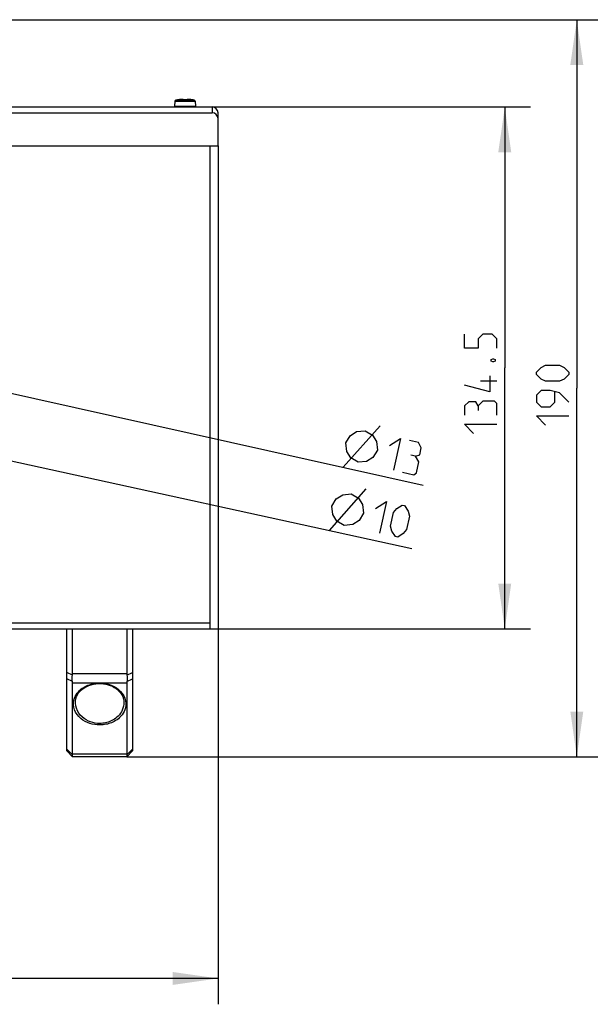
# Model space of a CAD drawing. Extents: x 0 to 420, y 0 to 297.
# Tile 9 of 48: x 150 to 194, y 47 to 123. Entities that reach past the tile are written whole.
import ezdxf

# ---------------------------------------------------------------- set-up
doc = ezdxf.new("R2010")
doc.units = 0
doc.header["$LTSCALE"] = 23.1
doc.layers.get('0').update_dxf_attribs({"linetype": 'CONTINUOUS'})
doc.layers.add('DIM_PILOTEES', color=7, linetype='CONTINUOUS')
doc.dimstyles.get("Standard").update_dxf_attribs({"dimtxt": 2.5, "dimasz": 2.5, "dimexe": 1.25, "dimexo": 0.625, "dimtad": 1, "dimcen": 2.5, "dimazin": 3, "dimtfac": 1, "dimtmove": 0, "dimatfit": 3})

# ---------------------------------------------------------------- blocks, each defined once
blk = doc.blocks.new('_FILLED')
at = {"color": 0, "linetype": 'BYBLOCK'}
blk.add_solid([(0, 0), (-1, 0.143), (-1, -0.143)], dxfattribs=at)
blk = doc.blocks.new('*D9')
at = {"layer": 'DIM_PILOTEES', "color": 2, "linetype": 'CONTINUOUS'}
for p, q in [((71.142, 113.679), (71.142, 47.29)), ((165.342, 113.679), (165.342, 47.29)), ((71.142, 49.29), (118.242, 49.29)), ((165.342, 49.29), (118.242, 49.29))]:
    blk.add_line(p, q, dxfattribs=at)
at = {"layer": 'DIM_PILOTEES', "color": 2, "linetype": 'CONTINUOUS', "xscale": 3.5, "yscale": 3.5, "zscale": 3.5, "rotation": 180}
blk.add_blockref('_FILLED', (71.142, 49.29), dxfattribs=at)
at = {"layer": 'DIM_PILOTEES', "color": 2, "linetype": 'CONTINUOUS', "xscale": 3.5, "yscale": 3.5, "zscale": 3.5}
blk.add_blockref('_FILLED', (165.342, 49.29), dxfattribs=at)
blk = doc.blocks.new('*D12')
at = {"layer": 'DIM_PILOTEES', "color": 2, "linetype": 'CONTINUOUS'}
blk.add_line((144.145, 95.705), (181.205, 87.44), dxfattribs=at)
at = {"layer": 'DIM_PILOTEES', "color": 2, "linetype": 'CONTINUOUS', "xscale": 3.5, "yscale": 3.5, "zscale": 3.5, "rotation": 167.4280046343}
blk.add_blockref('_FILLED', (144.145, 95.705), dxfattribs=at)
blk = doc.blocks.new('*D13')
at = {"layer": 'DIM_PILOTEES', "color": 2, "linetype": 'CONTINUOUS'}
blk.add_line((119.707, 95.809), (180.319, 82.54), dxfattribs=at)
at = {"layer": 'DIM_PILOTEES', "color": 2, "linetype": 'CONTINUOUS', "xscale": 3.5, "yscale": 3.5, "zscale": 3.5, "rotation": 167.6518609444}
blk.add_blockref('_FILLED', (119.707, 95.809), dxfattribs=at)
blk = doc.blocks.new('*D15')
at = {"layer": 'DIM_PILOTEES', "color": 2, "linetype": 'CONTINUOUS'}
for p, q in [((148.242, 123.429), (195.079, 123.429)), ((193.079, 123.429), (193.079, 94.929)), ((193.079, 66.429), (193.079, 94.929)), ((158.292, 66.429), (195.079, 66.429))]:
    blk.add_line(p, q, dxfattribs=at)
at = {"layer": 'DIM_PILOTEES', "color": 2, "linetype": 'CONTINUOUS', "xscale": 3.5, "yscale": 3.5, "zscale": 3.5}
for p, rotation in [((193.079, 123.429), 90), ((193.079, 66.429), 270)]:
    blk.add_blockref('_FILLED', p, dxfattribs=dict(at, rotation=rotation))
blk = doc.blocks.new('*D17')
at = {"layer": 'DIM_PILOTEES', "color": 2, "linetype": 'CONTINUOUS'}
for p, q in [((164.892, 116.679), (189.51, 116.679)), ((187.51, 116.679), (187.51, 96.504)), ((187.51, 76.329), (187.51, 96.504)), ((164.742, 76.329), (189.51, 76.329))]:
    blk.add_line(p, q, dxfattribs=at)
at = {"layer": 'DIM_PILOTEES', "color": 2, "linetype": 'CONTINUOUS', "xscale": 3.5, "yscale": 3.5, "zscale": 3.5}
for p, rotation in [((187.51, 116.679), 90), ((187.51, 76.329), 270)]:
    blk.add_blockref('_FILLED', p, dxfattribs=dict(at, rotation=rotation))

msp = doc.modelspace()

# ---------------------------------------------------------------- linework, layer by layer
at = {"color": 7, "linetype": 'CONTINUOUS'}
for p, q in [((162.432, 117.255), (162.414, 117.254)), ((162.45, 117.256), (162.421, 117.254)), ((162.474, 117.258), (162.448, 117.256)), ((162.498, 117.259), (162.474, 117.258)), ((162.52, 117.259), (162.498, 117.259)), ((162.541, 117.259), (162.52, 117.259)), ((162.56, 117.259), (162.541, 117.259)), ((162.577, 117.258), (162.56, 117.259)), ((162.592, 117.257), (162.577, 117.258)), ((163.008, 117.258), (162.992, 117.257)), ((163.025, 117.259), (163.008, 117.258)), ((163.064, 117.259), (163.044, 117.259)), ((163.086, 117.259), (163.064, 117.259)), ((163.11, 117.258), (163.086, 117.259)), ((163.136, 117.256), (163.11, 117.258)), ((163.164, 117.254), (163.136, 117.256)), ((71.592, 116.679), (164.892, 116.679)), ((162.006, 117.124), (161.973, 116.745)), ((161.973, 116.745), (163.611, 116.745)), ((162.006, 117.124), (163.578, 117.124)), ((162.077, 117.204), (162.166, 117.222)), ((162.077, 117.204), (163.507, 117.204)), ((162.166, 117.221), (162.166, 117.222)), ((162.172, 117.221), (162.171, 117.221)), ((162.176, 117.222), (162.172, 117.221)), ((162.177, 117.222), (162.183, 117.223)), ((162.18, 117.222), (162.177, 117.222)), ((162.181, 117.222), (162.189, 117.223)), ((162.186, 117.223), (162.195, 117.224)), ((162.195, 117.224), (162.205, 117.226)), ((162.204, 117.226), (162.216, 117.228)), ((162.216, 117.228), (162.228, 117.23)), ((162.228, 117.23), (162.228, 117.23)), ((162.295, 117.24), (162.257, 117.234)), ((162.304, 117.241), (162.287, 117.239)), ((162.332, 117.245), (162.295, 117.24)), ((162.361, 117.248), (162.328, 117.245)), ((162.361, 117.248), (162.329, 117.245)), ((162.372, 117.25), (162.354, 117.248)), ((162.394, 117.252), (162.361, 117.248)), ((162.421, 117.254), (162.392, 117.252)), ((162.675, 117.223), (162.674, 117.223)), ((162.697, 117.221), (162.691, 117.221)), ((162.701, 117.221), (162.696, 117.221)), ((162.706, 117.221), (162.701, 117.221)), ((162.704, 117.221), (162.73, 117.221)), ((162.72, 117.222), (162.706, 117.221)), ((162.71, 117.221), (162.71, 117.221)), ((162.792, 117.222), (162.767, 117.222)), ((162.878, 117.221), (162.849, 117.222)), ((162.875, 117.221), (162.875, 117.221)), ((162.883, 117.221), (162.878, 117.221)), ((162.888, 117.221), (162.883, 117.221)), ((162.893, 117.221), (162.888, 117.221)), ((162.897, 117.222), (162.892, 117.221)), ((162.902, 117.222), (162.897, 117.222)), ((163.177, 117.253), (163.159, 117.255)), ((163.193, 117.252), (163.163, 117.254)), ((163.197, 117.251), (163.179, 117.253)), ((163.223, 117.248), (163.192, 117.252)), ((163.234, 117.247), (163.217, 117.249)), ((163.257, 117.244), (163.223, 117.248)), ((163.289, 117.24), (163.256, 117.245)), ((163.29, 117.24), (163.256, 117.245)), ((163.295, 117.239), (163.282, 117.241)), ((163.325, 117.235), (163.289, 117.24)), ((163.332, 117.234), (163.318, 117.236)), ((163.356, 117.23), (163.325, 117.235)), ((163.356, 117.23), (163.356, 117.23)), ((163.356, 117.23), (163.369, 117.228)), ((163.359, 117.229), (163.356, 117.23)), ((163.368, 117.228), (163.381, 117.226)), ((163.39, 117.224), (163.378, 117.226)), ((163.399, 117.223), (163.389, 117.224)), ((163.403, 117.222), (163.397, 117.223)), ((163.407, 117.222), (163.401, 117.223)), ((163.411, 117.221), (163.406, 117.222)), ((163.413, 117.221), (163.412, 117.221)), ((163.419, 117.222), (163.418, 117.221)), ((163.507, 117.204), (163.419, 117.222)), ((163.578, 117.124), (163.611, 116.745)), ((164.892, 116.68), (164.892, 116.229)), ((71.592, 116.229), (164.892, 116.229)), ((165.342, 113.679), (165.342, 116.229)), ((71.142, 113.679), (165.342, 113.679)), ((164.742, 76.329), (164.742, 113.679)), ((71.742, 76.779), (164.742, 76.779)), ((71.742, 76.329), (164.742, 76.329)), ((153.642, 66.879), (153.642, 76.329)), ((154.092, 72.862), (154.092, 76.329)), ((158.292, 76.329), (158.292, 72.862)), ((158.742, 76.329), (158.742, 66.879)), ((154.084, 72.739), (153.642, 72.952)), ((154.084, 72.242), (153.642, 72.455)), ((154.092, 72.862), (158.292, 72.862)), ((158.301, 72.739), (158.742, 72.952)), ((158.301, 72.242), (158.742, 72.455)), ((154.092, 72.159), (158.292, 72.159)), ((154.092, 66.627), (154.092, 72.159)), ((158.292, 72.159), (158.292, 66.627)), ((154.317, 70.629), (154.317, 70.629)), ((158.067, 70.631), (158.067, 70.63)), ((154.088, 66.574), (153.642, 67.019)), ((158.297, 66.574), (158.742, 67.019)), ((154.092, 66.429), (153.642, 66.879)), ((154.088, 66.434), (154.08, 66.451)), ((158.292, 66.627), (154.092, 66.627)), ((158.292, 66.429), (154.092, 66.429)), ((158.292, 66.429), (158.742, 66.879))]:
    msp.add_line(p, q, dxfattribs=at)
for points in [[(162.649, 117.23), (162.649, 117.234), (162.647, 117.238), (162.643, 117.242), (162.639, 117.245), (162.633, 117.248), (162.626, 117.25), (162.619, 117.252), (162.61, 117.254), (162.601, 117.255), (162.591, 117.256), (162.58, 117.257), (162.569, 117.258), (162.556, 117.259), (162.543, 117.259), (162.529, 117.259), (162.515, 117.259), (162.499, 117.259), (162.483, 117.258), (162.467, 117.257)], [(162.674, 117.223), (162.669, 117.23), (162.663, 117.236), (162.655, 117.241), (162.648, 117.245), (162.639, 117.248), (162.629, 117.251), (162.618, 117.253), (162.606, 117.255), (162.592, 117.257)], [(162.992, 117.257), (162.978, 117.255), (162.966, 117.253), (162.955, 117.251), (162.945, 117.248), (162.937, 117.245), (162.929, 117.241), (162.922, 117.236), (162.915, 117.23)], [(163.092, 117.259), (163.077, 117.259), (163.064, 117.259), (163.051, 117.259), (163.038, 117.259), (163.027, 117.259), (163.017, 117.258), (163.007, 117.258), (162.999, 117.257), (162.992, 117.256), (162.985, 117.255), (162.979, 117.255), (162.974, 117.254), (162.969, 117.253), (162.965, 117.252), (162.961, 117.251), (162.958, 117.25), (162.954, 117.249), (162.951, 117.247), (162.948, 117.246), (162.945, 117.245), (162.943, 117.243), (162.94, 117.241), (162.938, 117.239), (162.937, 117.237), (162.936, 117.234), (162.935, 117.232), (162.936, 117.23)], [(163.064, 117.259), (163.044, 117.259), (163.025, 117.259)], [(163.141, 117.256), (163.124, 117.257), (163.108, 117.258)], [(162.166, 117.221), (162.166, 117.221), (162.167, 117.221), (162.169, 117.221), (162.171, 117.221), (162.174, 117.221), (162.177, 117.222)], [(162.166, 117.221), (162.171, 117.221), (162.172, 117.221)], [(162.295, 117.24), (162.26, 117.235), (162.228, 117.23)], [(162.649, 117.23), (162.653, 117.23), (162.658, 117.229), (162.662, 117.227), (162.666, 117.225), (162.668, 117.224)], [(162.649, 117.23), (162.649, 117.229), (162.649, 117.228), (162.65, 117.228), (162.65, 117.227), (162.652, 117.226), (162.653, 117.226), (162.655, 117.225), (162.658, 117.224), (162.661, 117.224), (162.665, 117.223), (162.669, 117.222)], [(162.677, 117.222), (162.674, 117.223), (162.671, 117.223), (162.669, 117.223), (162.667, 117.224), (162.666, 117.224), (162.665, 117.224)], [(162.669, 117.222), (162.674, 117.222), (162.68, 117.221), (162.686, 117.221), (162.692, 117.221), (162.698, 117.221), (162.704, 117.221)], [(162.692, 117.221), (162.687, 117.222), (162.683, 117.222), (162.679, 117.222), (162.675, 117.223), (162.675, 117.223)], [(162.688, 117.222), (162.684, 117.222), (162.68, 117.222), (162.677, 117.222)], [(162.767, 117.222), (162.751, 117.222), (162.736, 117.222), (162.72, 117.222)], [(162.792, 117.222), (162.771, 117.222), (162.751, 117.222), (162.73, 117.221)], [(162.849, 117.222), (162.834, 117.222), (162.818, 117.222), (162.803, 117.222), (162.792, 117.222)], [(162.88, 117.221), (162.854, 117.221), (162.833, 117.222), (162.813, 117.222), (162.792, 117.222)], [(162.88, 117.221), (162.887, 117.221), (162.893, 117.221), (162.899, 117.221), (162.905, 117.221), (162.91, 117.222), (162.915, 117.222)], [(162.91, 117.223), (162.908, 117.222), (162.904, 117.222), (162.901, 117.222)], [(162.912, 117.223), (162.909, 117.222), (162.905, 117.222), (162.902, 117.222)], [(162.915, 117.23), (162.91, 117.223), (162.91, 117.223)], [(162.919, 117.224), (162.919, 117.224), (162.918, 117.224), (162.917, 117.224), (162.915, 117.223), (162.912, 117.223)], [(162.915, 117.222), (162.92, 117.223), (162.923, 117.224), (162.927, 117.224), (162.929, 117.225), (162.931, 117.226), (162.933, 117.226), (162.934, 117.227), (162.935, 117.228), (162.935, 117.228), (162.936, 117.229), (162.936, 117.23)], [(162.936, 117.23), (162.931, 117.23), (162.927, 117.229), (162.922, 117.227), (162.918, 117.225), (162.916, 117.224)], [(163.408, 117.222), (163.414, 117.221), (163.416, 117.221), (163.417, 117.221), (163.418, 117.221), (163.418, 117.221)], [(163.418, 117.221), (163.414, 117.221), (163.413, 117.221)], [(154.084, 72.242), (154.073, 72.313), (154.067, 72.39), (154.065, 72.472), (154.067, 72.558), (154.073, 72.648), (154.084, 72.739)], [(154.084, 72.739), (154.087, 72.77), (154.09, 72.801), (154.092, 72.831), (154.092, 72.862)], [(158.292, 72.862), (158.293, 72.831), (158.294, 72.801), (158.297, 72.77), (158.301, 72.739)], [(158.301, 72.739), (158.311, 72.648), (158.318, 72.558), (158.32, 72.472), (158.318, 72.39), (158.311, 72.313), (158.301, 72.242)], [(154.092, 72.159), (154.092, 72.179), (154.09, 72.199), (154.087, 72.22), (154.084, 72.242)], [(156.192, 68.892), (156.004, 68.899), (155.815, 68.921), (155.625, 68.957), (155.436, 69.01), (155.249, 69.079), (155.068, 69.165), (154.892, 69.27), (154.727, 69.394), (154.576, 69.537), (154.442, 69.697), (154.331, 69.876), (154.246, 70.065), (154.193, 70.258), (154.169, 70.45), (154.173, 70.63), (154.199, 70.799), (154.244, 70.954), (154.304, 71.097), (154.376, 71.229), (154.458, 71.349), (154.549, 71.459), (154.645, 71.558), (154.747, 71.647), (154.852, 71.727), (154.959, 71.797), (155.067, 71.859), (155.175, 71.913), (155.282, 71.96), (155.388, 71.999), (155.493, 72.033), (155.596, 72.061), (155.702, 72.084), (155.813, 72.104), (155.93, 72.119), (156.057, 72.128), (156.192, 72.132)], [(154.317, 70.63), (154.323, 70.748), (154.354, 70.92), (154.408, 71.081), (154.481, 71.229), (154.569, 71.364), (154.671, 71.488), (154.787, 71.602), (154.915, 71.705), (155.054, 71.797), (155.204, 71.878), (155.363, 71.947), (155.53, 72.004), (155.705, 72.049), (155.887, 72.08), (156.074, 72.097), (156.192, 72.1)], [(156.192, 72.132), (156.381, 72.126), (156.569, 72.104), (156.76, 72.068), (156.949, 72.015), (157.135, 71.946), (157.317, 71.86), (157.492, 71.755), (157.657, 71.631), (157.809, 71.488), (157.942, 71.327), (158.053, 71.149), (158.138, 70.96), (158.191, 70.766), (158.216, 70.575), (158.212, 70.395), (158.185, 70.226), (158.141, 70.07), (158.081, 69.927), (158.008, 69.796), (157.926, 69.676), (157.836, 69.566), (157.739, 69.467), (157.638, 69.378), (157.533, 69.298), (157.426, 69.228), (157.317, 69.166), (157.21, 69.112), (157.102, 69.065), (156.997, 69.026), (156.892, 68.992), (156.788, 68.964), (156.682, 68.941), (156.572, 68.921), (156.454, 68.906), (156.328, 68.897), (156.192, 68.892)], [(156.192, 72.1), (156.304, 72.097), (156.492, 72.081), (156.674, 72.05), (156.849, 72.006), (157.017, 71.949), (157.177, 71.88), (157.326, 71.799), (157.466, 71.707), (157.594, 71.604), (157.711, 71.49), (157.814, 71.366), (157.902, 71.231), (157.975, 71.083), (158.029, 70.923), (158.061, 70.75), (158.067, 70.63)], [(158.301, 72.242), (158.297, 72.22), (158.294, 72.199), (158.293, 72.179), (158.292, 72.159)], [(156.192, 69.01), (156.019, 69.016), (155.843, 69.038), (155.667, 69.074), (155.492, 69.127), (155.319, 69.196), (155.151, 69.282), (154.989, 69.387), (154.836, 69.511), (154.695, 69.654), (154.572, 69.815), (154.468, 69.993), (154.39, 70.182), (154.34, 70.376), (154.319, 70.567), (154.317, 70.629)], [(158.067, 70.63), (158.062, 70.512), (158.038, 70.343), (157.996, 70.188), (157.941, 70.045), (157.874, 69.913), (157.798, 69.793), (157.714, 69.683), (157.624, 69.584), (157.53, 69.495), (157.433, 69.415), (157.334, 69.345), (157.234, 69.283), (157.134, 69.229), (157.035, 69.182), (156.937, 69.143), (156.84, 69.109), (156.744, 69.081), (156.646, 69.058), (156.544, 69.038), (156.435, 69.023), (156.317, 69.014), (156.192, 69.01)], [(154.08, 66.451), (154.077, 66.48), (154.08, 66.521), (154.088, 66.574)], [(154.088, 66.574), (154.09, 66.586), (154.091, 66.599), (154.092, 66.613), (154.092, 66.627)], [(158.292, 66.627), (158.292, 66.613), (158.293, 66.599), (158.295, 66.586), (158.297, 66.574)], [(158.297, 66.574), (158.305, 66.521), (158.308, 66.48), (158.305, 66.451), (158.297, 66.434)]]:
    msp.add_lwpolyline(points, dxfattribs=at)
for centre, radius, start, end in [((162.033, 116.739), 0.06, 175, 270), ((162.096, 117.116), 0.09, 102.03939, 175), ((162.171, 117.192), 0.03, 80.25516, 100.52557), ((163.413, 117.192), 0.03, 79.47443, 99.7422), ((163.489, 117.116), 0.09, 5, 77.96061), ((163.552, 116.739), 0.06, 270, 5), ((164.892, 116.229), 0.45, 0, 90), ((164.892, 115.779), 0.45, 0, 90)]:
    msp.add_arc(centre, radius, start, end, dxfattribs=at)
at = {"layer": 'DIM_PILOTEES', "color": 2, "linetype": 'CONTINUOUS'}
for p, q in [((186.885, 95.474), (185.635, 95.474)), ((175.018, 88.82), (177.867, 92.027)), ((173.951, 83.934), (176.789, 87.152))]:
    msp.add_line(p, q, dxfattribs=at)
for points in [[(186.885, 98.034), (186.885, 98.748), (186.528, 99.105), (185.814, 99.105), (185.457, 98.748), (185.457, 98.034), (184.385, 98.034), (184.385, 99.105)], [(186.469, 97.141), (186.588, 97.2), (186.647, 97.2), (186.766, 97.141), (186.766, 97.022), (186.647, 96.962), (186.588, 96.962), (186.469, 97.022), (186.469, 97.141)], [(191.74, 95.466), (190.668, 95.466), (190.311, 95.644), (189.954, 96.001), (189.954, 96.18), (190.311, 96.537), (190.668, 96.716), (191.74, 96.716), (192.097, 96.537), (192.454, 96.18), (192.454, 96.001), (192.097, 95.644), (191.74, 95.466)], [(186.35, 95.891), (186.35, 94.641), (184.385, 95.177)], [(192.454, 93.858), (191.74, 94.573), (191.025, 94.751), (190.311, 94.751), (189.954, 94.394), (189.954, 93.858), (190.311, 93.501), (191.025, 93.501), (191.382, 93.858), (191.382, 94.632)], [(185.457, 93.569), (185.278, 93.867), (184.743, 93.867), (184.385, 93.569), (184.385, 92.855)], [(186.885, 92.855), (186.885, 93.748), (186.707, 93.927), (185.814, 93.927), (185.457, 93.569), (185.457, 93.212)], [(185.1, 91.427), (184.385, 92.141), (186.885, 92.141)], [(190.668, 92.073), (189.954, 92.787), (192.454, 92.787)], [(175.222, 90.696), (175.562, 91.26), (176.059, 91.576), (176.715, 91.643), (177.279, 91.304), (177.595, 90.807), (177.662, 90.151), (177.323, 89.587), (176.826, 89.271), (176.17, 89.203), (175.606, 89.543), (175.29, 90.04), (175.222, 90.696)], [(178.592, 90.493), (179.445, 91.035), (178.901, 88.594)], [(180.606, 89.678), (180.936, 89.787), (181.052, 90.31), (180.839, 90.724), (180.142, 90.879)], [(179.598, 88.439), (180.47, 88.245), (180.683, 88.38), (180.877, 89.251), (180.606, 89.678), (180.258, 89.756)], [(174.149, 85.81), (174.486, 86.376), (174.982, 86.694), (175.637, 86.764), (176.203, 86.427), (176.521, 85.93), (176.591, 85.275), (176.254, 84.709), (175.758, 84.391), (175.103, 84.322), (174.537, 84.659), (174.219, 85.155), (174.149, 85.81)], [(177.52, 85.621), (178.37, 86.166), (177.836, 83.723)], [(178.686, 84.268), (178.915, 85.315), (179.166, 85.626), (179.591, 85.898), (179.766, 85.86), (180.038, 85.435), (180.136, 85.048), (179.907, 84.001), (179.656, 83.69), (179.231, 83.418), (179.057, 83.456), (178.784, 83.881), (178.686, 84.268)]]:
    msp.add_lwpolyline(points, dxfattribs=at)

# ---------------------------------------------------------------- dimensions: what is measured, and where the dimension line sits
for base, p1, p2, picture, middle in [((193.079, 66.429), (148.242, 123.429), (158.292, 66.429), '*D15', (193.079, 92.073)), ((187.51, 76.329), (164.892, 116.679), (164.742, 76.329), '*D17', (187.51, 91.427))]:
    dim = msp.add_linear_dim(base=base, p1=p1, p2=p2, angle=270, dimstyle='Standard', dxfattribs=at)
    dim.commit()
    dim.dimension.update_dxf_attribs({"geometry": picture, "text_midpoint": middle, "dimtype": 128})
dim = msp.add_linear_dim(base=(165.342, 49.29), p1=(71.142, 113.679), p2=(165.342, 113.679), dimstyle='Standard', dxfattribs=at)
dim.commit()
dim.dimension.update_dxf_attribs({"geometry": '*D9', "text_midpoint": (120.244, 49.29), "dimtype": 128})
for p1, p2, picture, middle in [((119.707, 95.809), (116.777, 96.45), '*D13', (173.882, 84.589)), ((144.145, 95.705), (140.339, 96.554), '*D12', (174.95, 89.475))]:
    dim = msp.add_diameter_dim_2p(p1=p1, p2=p2, dimstyle='Standard', dxfattribs=at)
    dim.commit()
    dim.dimension.update_dxf_attribs({"geometry": picture, "text_midpoint": middle, "dimtype": 131})

doc.saveas('drawing.dxf')
